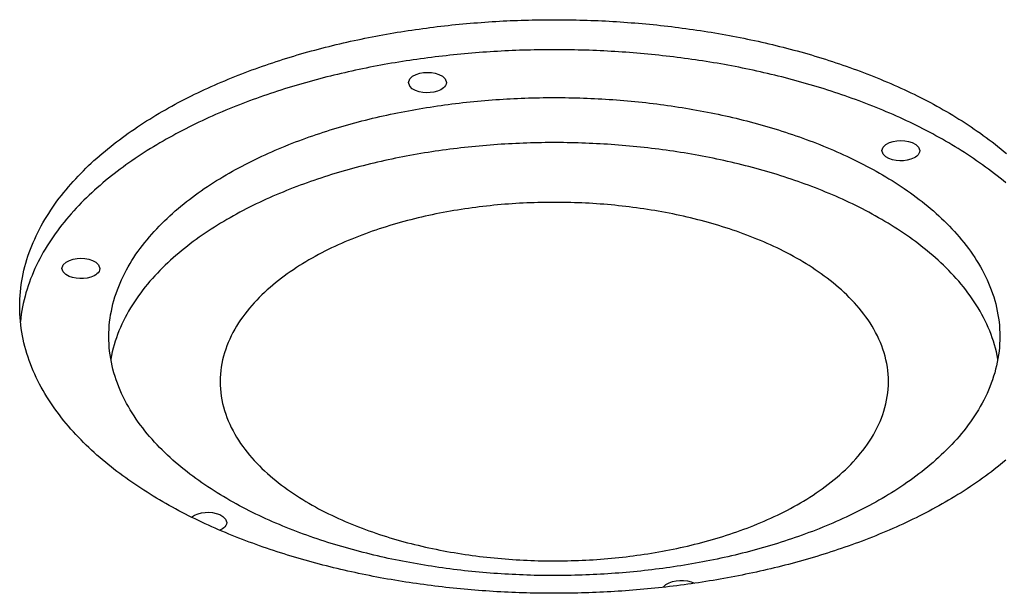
# Model space of a CAD drawing. Header units: millimetres. Extents: x 0 to 841, y 0 to 594.
# Tile 18 of 50: x 318 to 350, y 315 to 334. Entities that reach past the tile are written whole.
import ezdxf

# ---------------------------------------------------------------- set-up
doc = ezdxf.new("R2010")
doc.units = ezdxf.units.MM
doc.layers.add('FINA', color=7, linetype='CONTINUOUS', lineweight=25)

msp = doc.modelspace()

# ---------------------------------------------------------------- linework, layer by layer
at = {"layer": 'FINA'}
for points in [[(317.999, 324.119), (318.001, 324.239), (318.005, 324.359), (318.012, 324.479), (318.022, 324.598), (318.035, 324.718), (318.05, 324.837), (318.069, 324.955), (318.09, 325.074), (318.113, 325.191), (318.14, 325.308), (318.169, 325.425), (318.201, 325.541), (318.235, 325.656), (318.271, 325.77), (318.31, 325.883), (318.352, 325.996), (318.396, 326.108), (318.442, 326.219), (318.49, 326.329), (318.54, 326.438), (318.593, 326.546), (318.647, 326.653), (318.704, 326.758), (318.762, 326.863), (318.822, 326.967), (318.885, 327.07), (318.948, 327.171), (319.014, 327.272), (319.081, 327.372), (319.15, 327.47), (319.22, 327.567), (319.292, 327.663), (319.365, 327.758), (319.44, 327.852), (319.516, 327.945), (319.593, 328.037), (319.672, 328.128), (319.752, 328.218), (319.833, 328.306), (319.915, 328.394), (319.998, 328.48), (320.083, 328.565), (320.168, 328.65), (320.255, 328.733), (320.342, 328.815), (320.43, 328.897), (320.52, 328.977), (320.61, 329.056), (320.701, 329.134), (320.793, 329.212), (320.885, 329.288), (320.979, 329.363), (321.073, 329.438), (321.168, 329.511), (321.263, 329.584), (321.36, 329.655), (321.457, 329.726), (321.554, 329.796), (321.653, 329.865), (321.752, 329.933), (321.851, 330), (321.951, 330.066), (322.052, 330.132), (322.153, 330.196), (322.255, 330.26), (322.357, 330.323), (322.459, 330.385), (322.563, 330.447), (322.666, 330.507), (322.77, 330.567), (322.875, 330.626), (322.98, 330.684), (323.085, 330.742), (323.191, 330.798), (323.297, 330.854), (323.404, 330.909), (323.511, 330.964), (323.618, 331.018), (323.726, 331.071), (323.834, 331.123), (323.942, 331.175), (324.051, 331.226), (324.16, 331.276), (324.269, 331.325), (324.379, 331.374), (324.489, 331.422), (324.599, 331.47), (324.71, 331.517), (324.821, 331.563), (324.932, 331.608), (325.043, 331.653), (325.155, 331.698), (325.266, 331.741), (325.378, 331.784), (325.491, 331.827), (325.603, 331.868), (325.716, 331.91), (325.829, 331.95), (325.942, 331.99), (326.056, 332.029), (326.169, 332.068), (326.283, 332.106), (326.397, 332.144), (326.511, 332.181), (326.626, 332.217), (326.74, 332.253), (326.855, 332.289), (326.97, 332.323), (327.085, 332.358), (327.2, 332.391), (327.316, 332.424), (327.431, 332.457), (327.547, 332.489), (327.663, 332.52), (327.779, 332.551), (327.895, 332.581), (328.011, 332.611), (328.127, 332.641), (328.244, 332.669), (328.361, 332.698), (328.477, 332.725), (328.594, 332.753), (328.711, 332.779), (328.829, 332.806), (328.946, 332.831), (329.063, 332.856), (329.181, 332.881), (329.298, 332.905), (329.416, 332.929), (329.534, 332.952), (329.652, 332.975), (329.77, 332.997), (329.888, 333.019), (330.006, 333.04), (330.124, 333.061), (330.242, 333.081), (330.361, 333.101), (330.479, 333.12), (330.598, 333.139), (330.716, 333.157), (330.835, 333.175), (330.954, 333.193), (331.073, 333.209), (331.192, 333.226), (331.311, 333.242), (331.43, 333.257), (331.549, 333.272), (331.668, 333.287), (331.787, 333.301), (331.906, 333.315), (332.026, 333.328), (332.145, 333.341), (332.264, 333.353), (332.384, 333.365), (332.503, 333.376), (332.623, 333.387), (332.742, 333.398), (332.862, 333.408), (332.982, 333.417), (333.101, 333.426), (333.221, 333.435), (333.341, 333.443), (333.461, 333.451), (333.58, 333.458), (333.7, 333.465), (333.82, 333.472), (333.94, 333.478), (334.06, 333.483), (334.18, 333.488), (334.3, 333.493), (334.42, 333.497), (334.54, 333.501), (334.66, 333.504), (334.78, 333.507), (334.9, 333.51), (335.02, 333.512), (335.14, 333.513), (335.26, 333.514), (335.38, 333.515), (335.5, 333.515), (335.62, 333.515), (335.74, 333.514), (335.86, 333.513), (335.98, 333.512), (336.1, 333.51), (336.22, 333.507), (336.34, 333.504), (336.46, 333.501), (336.58, 333.497), (336.7, 333.493), (336.82, 333.488), (336.94, 333.483), (337.06, 333.478), (337.18, 333.472), (337.3, 333.465), (337.42, 333.458), (337.539, 333.451), (337.659, 333.443), (337.779, 333.435), (337.899, 333.426), (338.018, 333.417), (338.138, 333.408), (338.258, 333.398), (338.377, 333.387), (338.497, 333.376), (338.616, 333.365), (338.736, 333.353), (338.855, 333.341), (338.974, 333.328), (339.094, 333.315), (339.213, 333.301), (339.332, 333.287), (339.451, 333.272), (339.57, 333.257), (339.689, 333.242), (339.808, 333.226), (339.927, 333.209), (340.046, 333.193), (340.165, 333.175), (340.284, 333.157), (340.402, 333.139), (340.521, 333.12), (340.639, 333.101), (340.758, 333.081), (340.876, 333.061), (340.994, 333.04), (341.112, 333.019), (341.231, 332.997), (341.348, 332.975), (341.466, 332.952), (341.584, 332.929), (341.702, 332.905), (341.819, 332.881), (341.937, 332.856), (342.054, 332.831), (342.171, 332.806), (342.289, 332.779), (342.406, 332.753), (342.523, 332.725), (342.639, 332.698), (342.756, 332.669), (342.873, 332.641), (342.989, 332.611), (343.105, 332.581), (343.221, 332.551), (343.337, 332.52), (343.453, 332.489), (343.569, 332.457), (343.684, 332.424), (343.8, 332.391), (343.915, 332.358), (344.03, 332.323), (344.145, 332.289), (344.26, 332.253), (344.374, 332.217), (344.489, 332.181), (344.603, 332.144), (344.717, 332.106), (344.831, 332.068), (344.944, 332.029), (345.058, 331.99), (345.171, 331.95), (345.284, 331.91), (345.397, 331.868), (345.509, 331.827), (345.622, 331.784), (345.734, 331.741), (345.845, 331.698), (345.957, 331.653), (346.068, 331.608), (346.179, 331.563), (346.29, 331.517), (346.401, 331.47), (346.511, 331.422), (346.621, 331.374), (346.731, 331.325), (346.84, 331.276), (346.949, 331.226), (347.058, 331.175), (347.166, 331.123), (347.274, 331.071), (347.382, 331.018), (347.489, 330.964), (347.596, 330.909), (347.703, 330.854), (347.809, 330.798), (347.915, 330.742), (348.02, 330.684), (348.125, 330.626), (348.23, 330.567), (348.334, 330.507), (348.437, 330.447), (348.541, 330.385), (348.643, 330.323), (348.745, 330.26), (348.847, 330.196), (348.948, 330.132), (349.049, 330.066), (349.149, 330), (349.248, 329.933), (349.347, 329.865), (349.446, 329.796), (349.543, 329.726), (349.64, 329.655), (349.737, 329.584), (349.832, 329.511), (349.927, 329.438), (350.021, 329.363), (350.115, 329.288), (350.207, 329.212), (350.299, 329.134)], [(350.28, 328.166), (350.188, 328.243), (350.095, 328.32), (350.001, 328.395), (349.907, 328.469), (349.811, 328.543), (349.715, 328.615), (349.619, 328.687), (349.521, 328.758), (349.423, 328.827), (349.325, 328.896), (349.225, 328.964), (349.126, 329.031), (349.025, 329.098), (348.924, 329.163), (348.823, 329.228), (348.721, 329.291), (348.618, 329.354), (348.515, 329.416), (348.411, 329.478), (348.307, 329.538), (348.203, 329.598), (348.098, 329.657), (347.993, 329.715), (347.887, 329.772), (347.781, 329.829), (347.674, 329.885), (347.567, 329.94), (347.46, 329.994), (347.352, 330.048), (347.244, 330.101), (347.136, 330.153), (347.027, 330.205), (346.918, 330.255), (346.809, 330.306), (346.699, 330.355), (346.589, 330.404), (346.479, 330.452), (346.368, 330.499), (346.258, 330.546), (346.146, 330.592), (346.035, 330.638), (345.923, 330.682), (345.811, 330.727), (345.699, 330.77), (345.587, 330.813), (345.474, 330.855), (345.361, 330.897), (345.248, 330.938), (345.135, 330.979), (345.022, 331.018), (344.908, 331.058), (344.794, 331.096), (344.68, 331.134), (344.565, 331.172), (344.451, 331.209), (344.336, 331.245), (344.221, 331.281), (344.106, 331.316), (343.991, 331.351), (343.876, 331.385), (343.76, 331.418), (343.644, 331.451), (343.529, 331.484), (343.413, 331.516), (343.296, 331.547), (343.18, 331.578), (343.064, 331.608), (342.947, 331.638), (342.83, 331.667), (342.714, 331.695), (342.597, 331.724), (342.479, 331.751), (342.362, 331.778), (342.245, 331.805), (342.127, 331.831), (342.01, 331.857), (341.892, 331.882), (341.774, 331.906), (341.657, 331.93), (341.539, 331.954), (341.421, 331.977), (341.302, 331.999), (341.184, 332.021), (341.066, 332.043), (340.947, 332.064), (340.829, 332.085), (340.71, 332.105), (340.591, 332.124), (340.473, 332.143), (340.354, 332.162), (340.235, 332.18), (340.116, 332.198), (339.997, 332.215), (339.878, 332.232), (339.758, 332.248), (339.639, 332.264), (339.52, 332.28), (339.4, 332.294), (339.281, 332.309), (339.162, 332.323), (339.042, 332.336), (338.922, 332.349), (338.803, 332.362), (338.683, 332.374), (338.563, 332.386), (338.444, 332.397), (338.324, 332.408), (338.204, 332.418), (338.084, 332.428), (337.964, 332.437), (337.844, 332.446), (337.724, 332.455), (337.604, 332.463), (337.484, 332.47), (337.364, 332.477), (337.244, 332.484), (337.123, 332.49), (337.003, 332.496), (336.883, 332.501), (336.763, 332.506), (336.643, 332.511), (336.522, 332.515), (336.402, 332.518), (336.282, 332.521), (336.162, 332.524), (336.041, 332.526), (335.921, 332.528), (335.801, 332.529), (335.68, 332.53), (335.56, 332.531), (335.44, 332.531), (335.32, 332.53), (335.199, 332.529), (335.079, 332.528), (334.959, 332.526), (334.838, 332.524), (334.718, 332.521), (334.598, 332.518), (334.478, 332.515), (334.357, 332.511), (334.237, 332.506), (334.117, 332.501), (333.997, 332.496), (333.877, 332.49), (333.756, 332.484), (333.636, 332.477), (333.516, 332.47), (333.396, 332.463), (333.276, 332.455), (333.156, 332.446), (333.036, 332.437), (332.916, 332.428), (332.796, 332.418), (332.676, 332.408), (332.556, 332.397), (332.437, 332.386), (332.317, 332.374), (332.197, 332.362), (332.078, 332.349), (331.958, 332.336), (331.838, 332.323), (331.719, 332.309), (331.6, 332.294), (331.48, 332.28), (331.361, 332.264), (331.242, 332.248), (331.122, 332.232), (331.003, 332.215), (330.884, 332.198), (330.765, 332.18), (330.646, 332.162), (330.527, 332.143), (330.409, 332.124), (330.29, 332.105), (330.171, 332.085), (330.053, 332.064), (329.934, 332.043), (329.816, 332.021), (329.698, 331.999), (329.579, 331.977), (329.461, 331.954), (329.343, 331.93), (329.226, 331.906), (329.108, 331.882), (328.99, 331.857), (328.873, 331.831), (328.755, 331.805), (328.638, 331.778), (328.521, 331.751), (328.403, 331.724), (328.286, 331.695), (328.17, 331.667), (328.053, 331.638), (327.936, 331.608), (327.82, 331.578), (327.704, 331.547), (327.587, 331.516), (327.471, 331.484), (327.356, 331.451), (327.24, 331.418), (327.124, 331.385), (327.009, 331.351), (326.894, 331.316), (326.779, 331.281), (326.664, 331.245), (326.549, 331.209), (326.435, 331.172), (326.32, 331.134), (326.206, 331.096), (326.092, 331.058), (325.978, 331.018), (325.865, 330.979), (325.752, 330.938), (325.639, 330.897), (325.526, 330.855), (325.413, 330.813), (325.301, 330.77), (325.189, 330.727), (325.077, 330.682), (324.965, 330.638), (324.854, 330.592), (324.742, 330.546), (324.632, 330.499), (324.521, 330.452), (324.411, 330.404), (324.301, 330.355), (324.191, 330.306), (324.082, 330.255), (323.973, 330.205), (323.864, 330.153), (323.756, 330.101), (323.648, 330.048), (323.54, 329.994), (323.433, 329.94), (323.326, 329.885), (323.219, 329.829), (323.113, 329.772), (323.007, 329.715), (322.902, 329.657), (322.797, 329.598), (322.693, 329.538), (322.589, 329.478), (322.485, 329.416), (322.382, 329.354), (322.279, 329.291), (322.177, 329.228), (322.076, 329.163), (321.975, 329.098), (321.874, 329.031), (321.775, 328.964), (321.675, 328.896), (321.577, 328.827), (321.479, 328.758), (321.381, 328.687), (321.285, 328.615), (321.189, 328.543), (321.093, 328.469), (320.999, 328.395), (320.905, 328.32), (320.812, 328.243), (320.72, 328.166), (320.628, 328.088), (320.538, 328.009), (320.448, 327.928), (320.359, 327.847), (320.272, 327.765), (320.185, 327.682), (320.099, 327.597), (320.014, 327.512), (319.931, 327.426), (319.848, 327.338), (319.767, 327.249), (319.686, 327.16), (319.607, 327.069), (319.53, 326.977), (319.453, 326.884), (319.378, 326.79), (319.304, 326.695), (319.232, 326.599), (319.161, 326.502), (319.092, 326.403), (319.025, 326.304), (318.959, 326.203), (318.894, 326.101), (318.832, 325.999), (318.771, 325.895), (318.712, 325.79), (318.655, 325.684), (318.601, 325.577), (318.548, 325.469), (318.497, 325.36), (318.448, 325.25), (318.402, 325.139), (318.358, 325.027), (318.316, 324.914), (318.276, 324.8), (318.239, 324.686), (318.205, 324.571), (318.173, 324.455), (318.143, 324.338), (318.116, 324.221), (318.092, 324.103), (318.071, 323.984), (318.052, 323.866), (318.036, 323.746), (318.023, 323.627)], [(330.728, 331.454), (330.769, 331.573), (330.861, 331.66), (330.974, 331.72), (331.095, 331.758), (331.221, 331.78), (331.348, 331.787), (331.475, 331.78), (331.601, 331.758), (331.722, 331.72), (331.835, 331.66), (331.927, 331.573), (331.968, 331.454)], [(331.786, 331.219), (331.674, 331.171), (331.556, 331.141), (331.436, 331.125), (331.314, 331.122), (331.192, 331.132), (331.073, 331.156), (330.958, 331.196), (330.852, 331.255), (330.766, 331.34), (330.728, 331.454)], [(331.968, 331.454), (331.96, 331.403), (331.94, 331.355), (331.909, 331.313), (331.872, 331.277), (331.831, 331.246), (331.786, 331.219)], [(320.916, 323.135), (320.918, 323.255), (320.923, 323.375), (320.931, 323.494), (320.943, 323.614), (320.959, 323.733), (320.977, 323.851), (320.999, 323.969), (321.024, 324.087), (321.052, 324.203), (321.084, 324.319), (321.118, 324.434), (321.156, 324.548), (321.196, 324.661), (321.239, 324.773), (321.285, 324.884), (321.333, 324.994), (321.384, 325.103), (321.438, 325.21), (321.494, 325.317), (321.552, 325.422), (321.612, 325.525), (321.675, 325.628), (321.74, 325.729), (321.806, 325.829), (321.875, 325.927), (321.945, 326.024), (322.018, 326.12), (322.092, 326.215), (322.167, 326.308), (322.244, 326.4), (322.323, 326.49), (322.403, 326.58), (322.485, 326.668), (322.568, 326.755), (322.652, 326.84), (322.738, 326.924), (322.824, 327.007), (322.912, 327.089), (323.001, 327.17), (323.091, 327.249), (323.183, 327.327), (323.275, 327.404), (323.368, 327.48), (323.462, 327.555), (323.557, 327.628), (323.652, 327.701), (323.749, 327.772), (323.846, 327.842), (323.944, 327.911), (324.043, 327.98), (324.143, 328.047), (324.243, 328.113), (324.344, 328.178), (324.445, 328.242), (324.547, 328.305), (324.65, 328.367), (324.753, 328.428), (324.857, 328.488), (324.962, 328.547), (325.067, 328.606), (325.172, 328.663), (325.278, 328.72), (325.384, 328.775), (325.491, 328.83), (325.599, 328.884), (325.706, 328.937), (325.814, 328.989), (325.923, 329.04), (326.032, 329.09), (326.141, 329.14), (326.251, 329.189), (326.361, 329.237), (326.471, 329.284), (326.582, 329.33), (326.693, 329.376), (326.804, 329.421), (326.916, 329.465), (327.028, 329.508), (327.14, 329.551), (327.253, 329.593), (327.366, 329.634), (327.479, 329.674), (327.592, 329.714), (327.705, 329.753), (327.819, 329.791), (327.933, 329.828), (328.048, 329.865), (328.162, 329.901), (328.277, 329.937), (328.392, 329.972), (328.507, 330.006), (328.622, 330.039), (328.737, 330.072), (328.853, 330.104), (328.969, 330.136), (329.085, 330.167), (329.201, 330.197), (329.317, 330.226), (329.434, 330.255), (329.551, 330.284), (329.667, 330.311), (329.784, 330.338), (329.901, 330.365), (330.019, 330.391), (330.136, 330.416), (330.253, 330.441), (330.371, 330.465), (330.489, 330.488), (330.607, 330.511), (330.725, 330.533), (330.843, 330.555), (330.961, 330.576), (331.079, 330.596), (331.197, 330.616), (331.316, 330.636), (331.435, 330.654), (331.553, 330.673), (331.672, 330.69), (331.791, 330.707), (331.91, 330.724), (332.029, 330.74), (332.148, 330.755), (332.267, 330.77), (332.386, 330.784), (332.505, 330.798), (332.625, 330.811), (332.744, 330.824), (332.863, 330.836), (332.983, 330.847), (333.102, 330.858), (333.222, 330.869), (333.342, 330.879), (333.461, 330.888), (333.581, 330.897), (333.701, 330.905), (333.821, 330.913), (333.94, 330.92), (334.06, 330.926), (334.18, 330.933), (334.3, 330.938), (334.42, 330.943), (334.54, 330.948), (334.66, 330.952), (334.78, 330.955), (334.9, 330.958), (335.02, 330.96), (335.14, 330.962), (335.26, 330.964), (335.38, 330.964), (335.5, 330.965), (335.62, 330.964), (335.74, 330.964), (335.86, 330.962), (335.98, 330.96), (336.1, 330.958), (336.22, 330.955), (336.34, 330.952), (336.46, 330.948), (336.58, 330.943), (336.7, 330.938), (336.82, 330.933), (336.94, 330.926), (337.06, 330.92), (337.179, 330.913), (337.299, 330.905), (337.419, 330.897), (337.539, 330.888), (337.658, 330.879), (337.778, 330.869), (337.898, 330.858), (338.017, 330.847), (338.137, 330.836), (338.256, 330.824), (338.375, 330.811), (338.495, 330.798), (338.614, 330.784), (338.733, 330.77), (338.852, 330.755), (338.971, 330.74), (339.09, 330.724), (339.209, 330.707), (339.328, 330.69), (339.447, 330.673), (339.565, 330.654), (339.684, 330.636), (339.803, 330.616), (339.921, 330.596), (340.039, 330.576), (340.157, 330.555), (340.275, 330.533), (340.393, 330.511), (340.511, 330.488), (340.629, 330.465), (340.747, 330.441), (340.864, 330.416), (340.981, 330.391), (341.099, 330.365), (341.216, 330.338), (341.333, 330.311), (341.449, 330.284), (341.566, 330.255), (341.683, 330.226), (341.799, 330.197), (341.915, 330.167), (342.031, 330.136), (342.147, 330.104), (342.263, 330.072), (342.378, 330.039), (342.493, 330.006), (342.608, 329.972), (342.723, 329.937), (342.838, 329.901), (342.952, 329.865), (343.067, 329.828), (343.181, 329.791), (343.295, 329.753), (343.408, 329.714), (343.521, 329.674), (343.634, 329.634), (343.747, 329.593), (343.86, 329.551), (343.972, 329.508), (344.084, 329.465), (344.196, 329.421), (344.307, 329.376), (344.418, 329.33), (344.529, 329.284), (344.639, 329.237), (344.749, 329.189), (344.859, 329.14), (344.968, 329.09), (345.077, 329.04), (345.186, 328.989), (345.294, 328.937), (345.401, 328.884), (345.509, 328.83), (345.616, 328.775), (345.722, 328.72), (345.828, 328.663), (345.933, 328.606), (346.038, 328.547), (346.143, 328.488), (346.247, 328.428), (346.35, 328.367), (346.453, 328.305), (346.555, 328.242), (346.656, 328.178), (346.757, 328.113), (346.857, 328.047), (346.957, 327.98), (347.056, 327.911), (347.154, 327.842), (347.251, 327.772), (347.348, 327.701), (347.443, 327.628), (347.538, 327.555), (347.632, 327.48), (347.725, 327.404), (347.817, 327.327), (347.909, 327.249), (347.999, 327.17), (348.088, 327.089), (348.176, 327.007), (348.262, 326.924), (348.348, 326.84), (348.432, 326.755), (348.515, 326.668), (348.597, 326.58), (348.677, 326.49), (348.756, 326.4), (348.833, 326.308), (348.908, 326.215), (348.982, 326.12), (349.055, 326.024), (349.125, 325.927), (349.194, 325.829), (349.26, 325.729), (349.325, 325.628), (349.388, 325.525), (349.448, 325.422), (349.506, 325.317), (349.562, 325.21), (349.616, 325.103), (349.667, 324.994), (349.715, 324.884), (349.761, 324.773), (349.804, 324.661), (349.844, 324.548), (349.882, 324.434), (349.916, 324.319), (349.948, 324.203), (349.976, 324.087), (350.001, 323.969), (350.023, 323.851), (350.041, 323.733), (350.057, 323.614), (350.069, 323.494), (350.077, 323.375), (350.082, 323.255), (350.084, 323.135)], [(350.019, 322.396), (349.997, 322.515), (349.971, 322.632), (349.942, 322.749), (349.91, 322.865), (349.875, 322.98), (349.837, 323.094), (349.796, 323.207), (349.752, 323.319), (349.706, 323.43), (349.657, 323.54), (349.605, 323.649), (349.551, 323.756), (349.494, 323.862), (349.435, 323.967), (349.374, 324.071), (349.311, 324.173), (349.246, 324.274), (349.179, 324.374), (349.109, 324.473), (349.038, 324.57), (348.966, 324.665), (348.891, 324.76), (348.815, 324.853), (348.737, 324.945), (348.658, 325.035), (348.577, 325.124), (348.495, 325.212), (348.412, 325.299), (348.327, 325.384), (348.241, 325.468), (348.154, 325.551), (348.065, 325.633), (347.976, 325.713), (347.885, 325.793), (347.794, 325.871), (347.701, 325.948), (347.608, 326.023), (347.513, 326.098), (347.418, 326.171), (347.322, 326.244), (347.225, 326.315), (347.127, 326.385), (347.029, 326.454), (346.929, 326.522), (346.829, 326.589), (346.729, 326.655), (346.627, 326.72), (346.525, 326.784), (346.423, 326.847), (346.32, 326.908), (346.216, 326.969), (346.112, 327.029), (346.007, 327.088), (345.902, 327.147), (345.796, 327.204), (345.69, 327.26), (345.583, 327.316), (345.475, 327.37), (345.368, 327.424), (345.26, 327.477), (345.151, 327.529), (345.042, 327.58), (344.933, 327.63), (344.823, 327.679), (344.713, 327.728), (344.603, 327.776), (344.492, 327.823), (344.381, 327.869), (344.27, 327.914), (344.158, 327.959), (344.046, 328.003), (343.934, 328.046), (343.821, 328.089), (343.708, 328.13), (343.595, 328.171), (343.482, 328.212), (343.368, 328.251), (343.254, 328.29), (343.14, 328.328), (343.026, 328.365), (342.911, 328.402), (342.796, 328.438), (342.681, 328.473), (342.566, 328.508), (342.451, 328.542), (342.335, 328.575), (342.219, 328.608), (342.103, 328.64), (341.987, 328.671), (341.871, 328.702), (341.754, 328.732), (341.638, 328.761), (341.521, 328.79), (341.404, 328.818), (341.287, 328.846), (341.17, 328.872), (341.052, 328.899), (340.935, 328.924), (340.817, 328.949), (340.699, 328.974), (340.581, 328.998), (340.463, 329.021), (340.345, 329.044), (340.227, 329.066), (340.108, 329.087), (339.99, 329.108), (339.871, 329.128), (339.753, 329.148), (339.634, 329.167), (339.515, 329.186), (339.396, 329.204), (339.277, 329.221), (339.158, 329.238), (339.039, 329.254), (338.919, 329.27), (338.8, 329.285), (338.681, 329.3), (338.561, 329.314), (338.442, 329.327), (338.322, 329.34), (338.202, 329.353), (338.083, 329.365), (337.963, 329.376), (337.843, 329.387), (337.723, 329.397), (337.603, 329.406), (337.483, 329.416), (337.363, 329.424), (337.243, 329.432), (337.123, 329.44), (337.003, 329.447), (336.883, 329.453), (336.763, 329.459), (336.643, 329.464), (336.522, 329.469), (336.402, 329.473), (336.282, 329.477), (336.162, 329.48), (336.041, 329.483), (335.921, 329.485), (335.801, 329.487), (335.68, 329.488), (335.56, 329.488), (335.44, 329.488), (335.32, 329.488), (335.199, 329.487), (335.079, 329.485), (334.959, 329.483), (334.838, 329.48), (334.718, 329.477), (334.598, 329.473), (334.478, 329.469), (334.357, 329.464), (334.237, 329.459), (334.117, 329.453), (333.997, 329.447), (333.877, 329.44), (333.757, 329.432), (333.637, 329.424), (333.517, 329.416), (333.397, 329.406), (333.277, 329.397), (333.157, 329.387), (333.037, 329.376), (332.917, 329.365), (332.798, 329.353), (332.678, 329.34), (332.558, 329.327), (332.439, 329.314), (332.319, 329.3), (332.2, 329.285), (332.081, 329.27), (331.961, 329.254), (331.842, 329.238), (331.723, 329.221), (331.604, 329.204), (331.485, 329.186), (331.366, 329.167), (331.247, 329.148), (331.129, 329.128), (331.01, 329.108), (330.892, 329.087), (330.773, 329.066), (330.655, 329.044), (330.537, 329.021), (330.419, 328.998), (330.301, 328.974), (330.183, 328.949), (330.065, 328.924), (329.948, 328.899), (329.83, 328.872), (329.713, 328.846), (329.596, 328.818), (329.479, 328.79), (329.362, 328.761), (329.246, 328.732), (329.129, 328.702), (329.013, 328.671), (328.897, 328.64), (328.781, 328.608), (328.665, 328.575), (328.549, 328.542), (328.434, 328.508), (328.319, 328.473), (328.204, 328.438), (328.089, 328.402), (327.974, 328.365), (327.86, 328.328), (327.746, 328.29), (327.632, 328.251), (327.518, 328.212), (327.405, 328.171), (327.292, 328.13), (327.179, 328.089), (327.066, 328.046), (326.954, 328.003), (326.842, 327.959), (326.73, 327.914), (326.619, 327.869), (326.508, 327.823), (326.397, 327.776), (326.287, 327.728), (326.177, 327.679), (326.067, 327.63), (325.958, 327.58), (325.849, 327.529), (325.74, 327.477), (325.632, 327.424), (325.525, 327.37), (325.417, 327.316), (325.31, 327.26), (325.204, 327.204), (325.098, 327.147), (324.993, 327.088), (324.888, 327.029), (324.784, 326.969), (324.68, 326.908), (324.577, 326.847), (324.475, 326.784), (324.373, 326.72), (324.271, 326.655), (324.171, 326.589), (324.071, 326.522), (323.971, 326.454), (323.873, 326.385), (323.775, 326.315), (323.678, 326.244), (323.582, 326.171), (323.487, 326.098), (323.392, 326.023), (323.299, 325.948), (323.206, 325.871), (323.115, 325.793), (323.024, 325.713), (322.935, 325.633), (322.846, 325.551), (322.759, 325.468), (322.673, 325.384), (322.588, 325.299), (322.505, 325.212), (322.423, 325.124), (322.342, 325.035), (322.263, 324.945), (322.185, 324.853), (322.109, 324.76), (322.034, 324.665), (321.962, 324.57), (321.891, 324.473), (321.821, 324.374), (321.754, 324.274), (321.689, 324.173), (321.626, 324.071), (321.565, 323.967), (321.506, 323.862), (321.449, 323.756), (321.395, 323.649), (321.343, 323.54), (321.294, 323.43), (321.248, 323.319), (321.204, 323.207), (321.163, 323.094), (321.125, 322.98), (321.09, 322.865), (321.058, 322.749), (321.029, 322.632), (321.003, 322.515), (320.981, 322.396)], [(346.224, 329.225), (346.265, 329.344), (346.357, 329.431), (346.469, 329.49), (346.591, 329.529), (346.716, 329.551), (346.844, 329.558), (346.971, 329.551), (347.097, 329.529), (347.218, 329.49), (347.331, 329.431), (347.423, 329.344), (347.464, 329.225)], [(347.282, 328.99), (347.17, 328.942), (347.052, 328.912), (346.931, 328.896), (346.81, 328.893), (346.688, 328.903), (346.569, 328.927), (346.454, 328.966), (346.348, 329.026), (346.261, 329.111), (346.224, 329.225)], [(347.464, 329.225), (347.456, 329.174), (347.436, 329.126), (347.405, 329.084), (347.368, 329.048), (347.327, 329.016), (347.282, 328.99)], [(346.438, 321.658), (346.436, 321.778), (346.429, 321.898), (346.418, 322.018), (346.402, 322.136), (346.381, 322.255), (346.357, 322.372), (346.328, 322.489), (346.295, 322.604), (346.258, 322.718), (346.218, 322.831), (346.173, 322.943), (346.125, 323.053), (346.074, 323.161), (346.019, 323.268), (345.961, 323.373), (345.9, 323.477), (345.837, 323.579), (345.77, 323.679), (345.701, 323.777), (345.63, 323.873), (345.556, 323.968), (345.48, 324.061), (345.402, 324.152), (345.322, 324.242), (345.241, 324.33), (345.157, 324.416), (345.072, 324.5), (344.985, 324.583), (344.896, 324.664), (344.806, 324.744), (344.715, 324.822), (344.623, 324.898), (344.529, 324.973), (344.434, 325.047), (344.338, 325.118), (344.24, 325.189), (344.142, 325.258), (344.043, 325.325), (343.943, 325.392), (343.842, 325.457), (343.74, 325.52), (343.637, 325.582), (343.534, 325.643), (343.43, 325.703), (343.325, 325.761), (343.22, 325.819), (343.113, 325.875), (343.007, 325.93), (342.899, 325.983), (342.791, 326.036), (342.683, 326.087), (342.574, 326.137), (342.464, 326.187), (342.354, 326.235), (342.244, 326.282), (342.133, 326.328), (342.022, 326.373), (341.91, 326.417), (341.798, 326.46), (341.685, 326.502), (341.573, 326.543), (341.459, 326.583), (341.346, 326.622), (341.232, 326.66), (341.118, 326.697), (341.004, 326.733), (340.889, 326.769), (340.774, 326.803), (340.659, 326.837), (340.543, 326.869), (340.427, 326.901), (340.311, 326.932), (340.195, 326.962), (340.079, 326.991), (339.962, 327.02), (339.845, 327.047), (339.728, 327.074), (339.611, 327.1), (339.494, 327.125), (339.376, 327.15), (339.258, 327.173), (339.141, 327.196), (339.023, 327.218), (338.904, 327.239), (338.786, 327.259), (338.668, 327.279), (338.549, 327.298), (338.43, 327.316), (338.312, 327.333), (338.193, 327.35), (338.074, 327.366), (337.955, 327.381), (337.836, 327.395), (337.716, 327.409), (337.597, 327.422), (337.477, 327.434), (337.358, 327.445), (337.238, 327.456), (337.119, 327.466), (336.999, 327.475), (336.879, 327.484), (336.76, 327.492), (336.64, 327.499), (336.52, 327.505), (336.4, 327.511), (336.28, 327.516), (336.16, 327.52), (336.04, 327.524), (335.92, 327.526), (335.8, 327.529), (335.68, 327.53), (335.56, 327.531), (335.44, 327.531), (335.32, 327.53), (335.2, 327.529), (335.08, 327.526), (334.96, 327.524), (334.84, 327.52), (334.72, 327.516), (334.6, 327.511), (334.48, 327.505), (334.36, 327.499), (334.24, 327.492), (334.121, 327.484), (334.001, 327.475), (333.881, 327.466), (333.762, 327.456), (333.642, 327.445), (333.523, 327.434), (333.403, 327.422), (333.284, 327.409), (333.164, 327.395), (333.045, 327.381), (332.926, 327.366), (332.807, 327.35), (332.688, 327.333), (332.57, 327.316), (332.451, 327.298), (332.332, 327.279), (332.214, 327.259), (332.096, 327.239), (331.977, 327.218), (331.859, 327.196), (331.742, 327.173), (331.624, 327.15), (331.506, 327.125), (331.389, 327.1), (331.272, 327.074), (331.155, 327.047), (331.038, 327.02), (330.921, 326.991), (330.805, 326.962), (330.689, 326.932), (330.573, 326.901), (330.457, 326.869), (330.341, 326.837), (330.226, 326.803), (330.111, 326.769), (329.996, 326.733), (329.882, 326.697), (329.768, 326.66), (329.654, 326.622), (329.541, 326.583), (329.427, 326.543), (329.315, 326.502), (329.202, 326.46), (329.09, 326.417), (328.978, 326.373), (328.867, 326.328), (328.756, 326.282), (328.646, 326.235), (328.536, 326.187), (328.426, 326.137), (328.317, 326.087), (328.209, 326.036), (328.101, 325.983), (327.993, 325.93), (327.887, 325.875), (327.78, 325.819), (327.675, 325.761), (327.57, 325.703), (327.466, 325.643), (327.363, 325.582), (327.26, 325.52), (327.158, 325.457), (327.057, 325.392), (326.957, 325.325), (326.858, 325.258), (326.76, 325.189), (326.662, 325.118), (326.566, 325.047), (326.471, 324.973), (326.377, 324.898), (326.285, 324.822), (326.194, 324.744), (326.104, 324.664), (326.015, 324.583), (325.928, 324.5), (325.843, 324.416), (325.759, 324.33), (325.678, 324.242), (325.598, 324.152), (325.52, 324.061), (325.444, 323.968), (325.37, 323.873), (325.299, 323.777), (325.23, 323.679), (325.163, 323.579), (325.1, 323.477), (325.039, 323.373), (324.981, 323.268), (324.926, 323.161), (324.875, 323.053), (324.827, 322.943), (324.782, 322.831), (324.742, 322.718), (324.705, 322.604), (324.672, 322.489), (324.643, 322.372), (324.619, 322.255), (324.598, 322.136), (324.582, 322.018), (324.571, 321.898), (324.564, 321.778), (324.562, 321.658)], [(319.384, 325.364), (319.425, 325.483), (319.517, 325.57), (319.63, 325.629), (319.751, 325.668), (319.877, 325.69), (320.004, 325.697), (320.131, 325.69), (320.257, 325.668), (320.378, 325.629), (320.491, 325.57), (320.583, 325.483), (320.624, 325.364)], [(320.442, 325.129), (320.33, 325.081), (320.213, 325.05), (320.092, 325.034), (319.97, 325.032), (319.849, 325.042), (319.729, 325.066), (319.614, 325.105), (319.508, 325.164), (319.422, 325.25), (319.384, 325.364)], [(320.624, 325.364), (320.617, 325.313), (320.596, 325.265), (320.566, 325.223), (320.529, 325.186), (320.487, 325.155), (320.442, 325.129)], [(347.875, 317.475), (347.769, 317.418), (347.662, 317.363), (347.555, 317.308), (347.448, 317.253), (347.34, 317.2), (347.232, 317.147), (347.124, 317.095), (347.015, 317.043), (346.906, 316.992), (346.796, 316.942), (346.687, 316.893), (346.577, 316.844), (346.466, 316.796), (346.356, 316.749), (346.245, 316.702), (346.134, 316.656), (346.022, 316.611), (345.911, 316.566), (345.799, 316.522), (345.687, 316.479), (345.574, 316.436), (345.462, 316.393), (345.349, 316.352), (345.236, 316.311), (345.122, 316.27), (345.009, 316.231), (344.895, 316.192), (344.781, 316.153), (344.667, 316.115), (344.553, 316.077), (344.438, 316.041), (344.323, 316.004), (344.209, 315.969), (344.093, 315.934), (343.978, 315.899), (343.863, 315.865), (343.747, 315.832), (343.632, 315.799), (343.516, 315.766), (343.4, 315.734), (343.283, 315.703), (343.167, 315.672), (343.051, 315.642), (342.934, 315.613), (342.817, 315.584), (342.701, 315.555), (342.584, 315.527), (342.466, 315.499), (342.349, 315.472), (342.232, 315.446), (342.114, 315.42), (341.997, 315.394), (341.879, 315.369), (341.761, 315.345), (341.644, 315.321), (341.526, 315.297), (341.407, 315.274), (341.289, 315.252), (341.171, 315.23), (341.053, 315.208), (340.934, 315.187), (340.816, 315.167), (340.697, 315.147), (340.578, 315.127), (340.46, 315.108), (340.341, 315.089), (340.222, 315.071), (340.103, 315.054), (339.984, 315.036), (339.865, 315.02), (339.745, 315.003), (339.626, 314.988), (339.507, 314.972), (339.387, 314.958), (339.268, 314.943), (339.148, 314.929), (339.029, 314.916), (338.909, 314.903), (338.79, 314.89), (338.67, 314.878), (338.55, 314.867), (338.43, 314.855), (338.311, 314.845), (338.191, 314.835), (338.071, 314.825), (337.951, 314.815), (337.831, 314.807), (337.711, 314.798), (337.591, 314.79), (337.471, 314.783), (337.351, 314.775), (337.231, 314.769), (337.11, 314.763), (336.99, 314.757), (336.87, 314.752), (336.75, 314.747), (336.63, 314.742), (336.509, 314.738), (336.389, 314.735), (336.269, 314.732), (336.149, 314.729), (336.028, 314.727), (335.908, 314.725), (335.788, 314.724), (335.668, 314.723), (335.547, 314.723), (335.427, 314.723), (335.307, 314.723), (335.186, 314.724), (335.066, 314.726), (334.946, 314.728), (334.825, 314.73), (334.705, 314.732), (334.585, 314.736), (334.465, 314.739), (334.344, 314.743), (334.224, 314.748), (334.104, 314.753), (333.984, 314.758), (333.864, 314.764), (333.744, 314.77), (333.623, 314.777), (333.503, 314.784), (333.383, 314.792), (333.263, 314.8), (333.143, 314.808), (333.023, 314.817), (332.903, 314.827), (332.783, 314.837), (332.664, 314.847), (332.544, 314.858), (332.424, 314.869), (332.304, 314.881), (332.185, 314.893), (332.065, 314.906), (331.945, 314.919), (331.826, 314.932), (331.706, 314.946), (331.587, 314.961), (331.468, 314.976), (331.348, 314.991), (331.229, 315.007), (331.11, 315.023), (330.991, 315.04), (330.872, 315.057), (330.753, 315.075), (330.634, 315.093), (330.515, 315.112), (330.396, 315.131), (330.277, 315.151), (330.159, 315.171), (330.04, 315.192), (329.922, 315.213), (329.804, 315.234), (329.685, 315.257), (329.567, 315.279), (329.449, 315.302), (329.331, 315.326), (329.213, 315.35), (329.095, 315.375), (328.978, 315.4), (328.86, 315.425), (328.743, 315.451), (328.626, 315.478), (328.508, 315.505), (328.391, 315.533), (328.274, 315.561), (328.157, 315.59), (328.041, 315.619), (327.924, 315.649), (327.808, 315.679), (327.692, 315.71), (327.575, 315.741), (327.459, 315.773), (327.344, 315.806), (327.228, 315.839), (327.112, 315.872), (326.997, 315.906), (326.882, 315.941), (326.767, 315.976), (326.652, 316.012), (326.537, 316.049), (326.423, 316.085), (326.308, 316.123), (326.194, 316.161), (326.08, 316.2), (325.967, 316.239), (325.853, 316.279), (325.74, 316.32), (325.627, 316.361), (325.514, 316.402), (325.402, 316.445), (325.289, 316.488), (325.177, 316.531), (325.065, 316.576), (324.954, 316.621), (324.842, 316.666), (324.731, 316.712), (324.62, 316.759), (324.51, 316.807), (324.4, 316.855), (324.29, 316.904), (324.18, 316.953), (324.071, 317.003), (323.962, 317.054), (323.853, 317.106), (323.745, 317.158), (323.637, 317.211), (323.529, 317.265), (323.422, 317.319), (323.315, 317.374), (323.208, 317.43), (323.102, 317.487), (322.997, 317.545), (322.891, 317.603), (322.786, 317.662), (322.682, 317.722), (322.578, 317.782), (322.475, 317.843), (322.372, 317.906), (322.269, 317.969), (322.167, 318.032), (322.066, 318.097), (321.965, 318.163), (321.864, 318.229), (321.765, 318.296), (321.665, 318.364), (321.567, 318.433), (321.469, 318.503), (321.372, 318.574), (321.275, 318.645), (321.179, 318.718), (321.084, 318.792), (320.989, 318.866), (320.896, 318.941), (320.803, 319.018), (320.711, 319.095), (320.619, 319.174), (320.529, 319.253), (320.439, 319.333), (320.351, 319.415), (320.263, 319.497), (320.176, 319.58), (320.09, 319.665), (320.006, 319.75), (319.922, 319.837), (319.84, 319.924), (319.758, 320.013), (319.678, 320.103), (319.599, 320.194), (319.522, 320.285), (319.446, 320.378), (319.371, 320.473), (319.297, 320.568), (319.225, 320.664), (319.154, 320.762), (319.085, 320.86), (319.018, 320.96), (318.952, 321.06), (318.888, 321.162), (318.826, 321.265), (318.765, 321.369), (318.707, 321.474), (318.65, 321.58), (318.595, 321.687), (318.543, 321.796), (318.492, 321.905), (318.444, 322.015), (318.397, 322.126), (318.353, 322.238), (318.312, 322.351), (318.273, 322.464), (318.236, 322.579), (318.201, 322.694), (318.17, 322.81), (318.14, 322.927), (318.114, 323.044), (318.09, 323.162), (318.069, 323.281), (318.05, 323.4), (318.035, 323.519), (318.022, 323.638), (318.012, 323.758), (318.005, 323.878), (318.001, 323.999), (317.999, 324.119)], [(345.812, 317.598), (345.706, 317.541), (345.599, 317.486), (345.492, 317.431), (345.384, 317.377), (345.276, 317.324), (345.167, 317.272), (345.058, 317.221), (344.949, 317.17), (344.839, 317.121), (344.729, 317.072), (344.619, 317.024), (344.508, 316.977), (344.397, 316.93), (344.285, 316.885), (344.173, 316.84), (344.061, 316.796), (343.949, 316.752), (343.836, 316.71), (343.723, 316.668), (343.61, 316.627), (343.496, 316.586), (343.383, 316.547), (343.269, 316.508), (343.154, 316.47), (343.04, 316.432), (342.925, 316.395), (342.81, 316.359), (342.695, 316.324), (342.58, 316.289), (342.464, 316.255), (342.348, 316.221), (342.232, 316.189), (342.116, 316.157), (342, 316.125), (341.884, 316.094), (341.767, 316.064), (341.65, 316.035), (341.533, 316.006), (341.416, 315.978), (341.299, 315.95), (341.181, 315.923), (341.064, 315.897), (340.946, 315.871), (340.828, 315.846), (340.71, 315.821), (340.592, 315.797), (340.474, 315.774), (340.356, 315.751), (340.237, 315.729), (340.119, 315.708), (340, 315.687), (339.882, 315.666), (339.763, 315.646), (339.644, 315.627), (339.525, 315.609), (339.406, 315.591), (339.286, 315.573), (339.167, 315.556), (339.048, 315.54), (338.928, 315.524), (338.809, 315.509), (338.689, 315.494), (338.57, 315.48), (338.45, 315.466), (338.33, 315.453), (338.21, 315.441), (338.091, 315.429), (337.971, 315.418), (337.851, 315.407), (337.731, 315.397), (337.61, 315.387), (337.49, 315.378), (337.37, 315.369), (337.25, 315.361), (337.13, 315.354), (337.009, 315.347), (336.889, 315.34), (336.769, 315.334), (336.649, 315.329), (336.528, 315.324), (336.408, 315.32), (336.287, 315.316), (336.167, 315.313), (336.046, 315.31), (335.926, 315.308), (335.806, 315.306), (335.685, 315.305), (335.565, 315.305), (335.444, 315.305), (335.324, 315.305), (335.203, 315.306), (335.083, 315.308), (334.962, 315.31), (334.842, 315.312), (334.721, 315.316), (334.601, 315.319), (334.481, 315.324), (334.36, 315.328), (334.24, 315.334), (334.12, 315.34), (333.999, 315.346), (333.879, 315.353), (333.759, 315.361), (333.639, 315.369), (333.518, 315.377), (333.398, 315.386), (333.278, 315.396), (333.158, 315.406), (333.038, 315.417), (332.918, 315.428), (332.798, 315.44), (332.678, 315.452), (332.559, 315.465), (332.439, 315.479), (332.319, 315.493), (332.2, 315.508), (332.08, 315.523), (331.961, 315.539), (331.841, 315.555), (331.722, 315.572), (331.603, 315.589), (331.484, 315.607), (331.365, 315.626), (331.246, 315.645), (331.127, 315.665), (331.008, 315.685), (330.89, 315.706), (330.771, 315.728), (330.653, 315.75), (330.534, 315.772), (330.416, 315.796), (330.298, 315.82), (330.18, 315.844), (330.062, 315.869), (329.945, 315.895), (329.827, 315.921), (329.71, 315.948), (329.592, 315.976), (329.475, 316.004), (329.358, 316.033), (329.242, 316.062), (329.125, 316.092), (329.008, 316.123), (328.892, 316.154), (328.776, 316.186), (328.66, 316.219), (328.544, 316.252), (328.429, 316.286), (328.313, 316.321), (328.198, 316.357), (328.083, 316.393), (327.968, 316.429), (327.854, 316.467), (327.74, 316.505), (327.626, 316.544), (327.512, 316.583), (327.398, 316.624), (327.285, 316.665), (327.172, 316.707), (327.059, 316.749), (326.947, 316.792), (326.835, 316.836), (326.723, 316.881), (326.611, 316.927), (326.5, 316.973), (326.389, 317.02), (326.279, 317.068), (326.169, 317.117), (326.059, 317.167), (325.95, 317.217), (325.841, 317.268), (325.732, 317.32), (325.624, 317.373), (325.516, 317.427), (325.409, 317.482), (325.302, 317.537), (325.195, 317.594), (325.089, 317.651), (324.984, 317.709), (324.879, 317.769), (324.775, 317.829), (324.671, 317.89), (324.568, 317.952), (324.465, 318.015), (324.363, 318.079), (324.262, 318.144), (324.161, 318.21), (324.061, 318.278), (323.961, 318.346), (323.863, 318.415), (323.765, 318.485), (323.668, 318.557), (323.572, 318.629), (323.477, 318.703), (323.382, 318.778), (323.289, 318.854), (323.196, 318.931), (323.104, 319.009), (323.014, 319.089), (322.924, 319.169), (322.836, 319.251), (322.749, 319.334), (322.663, 319.419), (322.578, 319.504), (322.495, 319.591), (322.413, 319.679), (322.332, 319.769), (322.253, 319.86), (322.175, 319.952), (322.099, 320.045), (322.025, 320.14), (321.952, 320.236), (321.881, 320.333), (321.812, 320.432), (321.745, 320.532), (321.68, 320.634), (321.617, 320.736), (321.556, 320.84), (321.498, 320.945), (321.441, 321.052), (321.387, 321.16), (321.336, 321.269), (321.287, 321.379), (321.241, 321.49), (321.198, 321.603), (321.157, 321.716), (321.12, 321.83), (321.085, 321.946), (321.053, 322.062), (321.025, 322.179), (321, 322.297), (320.978, 322.415), (320.959, 322.534), (320.943, 322.654), (320.931, 322.774), (320.923, 322.894), (320.918, 323.014), (320.916, 323.135)], [(350.084, 323.135), (350.082, 323.014), (350.077, 322.894), (350.069, 322.774), (350.057, 322.654), (350.041, 322.535), (350.023, 322.416), (350.001, 322.298), (349.975, 322.18), (349.947, 322.063), (349.915, 321.947), (349.881, 321.832), (349.843, 321.718), (349.803, 321.604), (349.76, 321.492), (349.714, 321.381), (349.665, 321.271), (349.614, 321.162), (349.56, 321.054), (349.504, 320.948), (349.445, 320.843), (349.385, 320.739), (349.322, 320.636), (349.257, 320.535), (349.19, 320.435), (349.121, 320.336), (349.05, 320.239), (348.978, 320.143), (348.903, 320.048), (348.827, 319.955), (348.75, 319.863), (348.671, 319.772), (348.59, 319.683), (348.508, 319.595), (348.425, 319.508), (348.341, 319.422), (348.255, 319.338), (348.168, 319.255), (348.08, 319.173), (347.99, 319.092), (347.9, 319.013), (347.808, 318.935), (347.716, 318.858), (347.623, 318.782), (347.528, 318.707), (347.433, 318.633), (347.337, 318.561), (347.24, 318.489), (347.143, 318.419), (347.044, 318.35), (346.945, 318.282), (346.845, 318.214), (346.745, 318.148), (346.644, 318.083), (346.542, 318.019), (346.439, 317.956), (346.336, 317.894), (346.232, 317.833), (346.128, 317.773), (346.024, 317.714), (345.918, 317.655), (345.812, 317.598)], [(324.562, 321.658), (324.564, 321.538), (324.571, 321.418), (324.582, 321.299), (324.598, 321.179), (324.619, 321.061), (324.643, 320.943), (324.672, 320.827), (324.705, 320.711), (324.742, 320.597), (324.783, 320.484), (324.827, 320.372), (324.875, 320.262), (324.927, 320.154), (324.982, 320.047), (325.04, 319.942), (325.1, 319.838), (325.164, 319.736), (325.231, 319.636), (325.3, 319.538), (325.371, 319.441), (325.445, 319.347), (325.521, 319.254), (325.599, 319.162), (325.679, 319.073), (325.761, 318.985), (325.845, 318.899), (325.93, 318.814), (326.017, 318.731), (326.106, 318.65), (326.196, 318.571), (326.287, 318.493), (326.38, 318.416), (326.474, 318.341), (326.569, 318.268), (326.665, 318.196), (326.762, 318.125), (326.861, 318.056), (326.96, 317.989), (327.06, 317.923), (327.161, 317.858), (327.263, 317.794), (327.366, 317.732), (327.469, 317.671), (327.574, 317.611), (327.679, 317.553), (327.784, 317.496), (327.891, 317.44), (327.997, 317.385), (328.105, 317.331), (328.213, 317.279), (328.322, 317.227), (328.431, 317.177), (328.54, 317.128), (328.65, 317.08), (328.761, 317.033), (328.872, 316.987), (328.983, 316.942), (329.095, 316.898), (329.207, 316.855), (329.32, 316.813), (329.433, 316.772), (329.546, 316.732), (329.66, 316.693), (329.774, 316.655), (329.888, 316.617), (330.002, 316.581), (330.117, 316.546), (330.232, 316.511), (330.348, 316.478), (330.463, 316.445), (330.579, 316.413), (330.695, 316.382), (330.812, 316.352), (330.928, 316.323), (331.045, 316.295), (331.162, 316.267), (331.279, 316.24), (331.396, 316.215), (331.514, 316.189), (331.631, 316.165), (331.749, 316.142), (331.867, 316.119), (331.985, 316.097), (332.103, 316.076), (332.222, 316.056), (332.34, 316.036), (332.459, 316.017), (332.578, 315.999), (332.697, 315.982), (332.816, 315.965), (332.935, 315.949), (333.054, 315.934), (333.173, 315.92), (333.293, 315.906), (333.412, 315.894), (333.532, 315.881), (333.651, 315.87), (333.771, 315.859), (333.89, 315.849), (334.01, 315.84), (334.13, 315.832), (334.25, 315.824), (334.37, 315.817), (334.49, 315.811), (334.61, 315.805), (334.73, 315.8), (334.85, 315.796), (334.97, 315.792), (335.09, 315.79), (335.21, 315.788), (335.33, 315.786), (335.451, 315.786), (335.571, 315.786), (335.691, 315.786), (335.811, 315.788), (335.931, 315.79), (336.051, 315.793), (336.171, 315.797), (336.291, 315.801), (336.411, 315.806), (336.531, 315.812), (336.651, 315.818), (336.771, 315.825), (336.891, 315.833), (337.011, 315.842), (337.131, 315.851), (337.25, 315.861), (337.37, 315.872), (337.49, 315.884), (337.609, 315.896), (337.729, 315.909), (337.848, 315.922), (337.967, 315.937), (338.086, 315.952), (338.205, 315.968), (338.324, 315.985), (338.443, 316.002), (338.562, 316.02), (338.681, 316.039), (338.799, 316.059), (338.917, 316.08), (339.036, 316.101), (339.154, 316.123), (339.272, 316.146), (339.39, 316.169), (339.507, 316.194), (339.625, 316.219), (339.742, 316.245), (339.859, 316.272), (339.976, 316.3), (340.093, 316.328), (340.209, 316.358), (340.325, 316.388), (340.441, 316.419), (340.557, 316.451), (340.673, 316.484), (340.788, 316.517), (340.903, 316.552), (341.018, 316.588), (341.132, 316.624), (341.246, 316.661), (341.36, 316.7), (341.474, 316.739), (341.587, 316.779), (341.7, 316.82), (341.813, 316.862), (341.925, 316.905), (342.036, 316.949), (342.148, 316.995), (342.259, 317.041), (342.369, 317.088), (342.479, 317.136), (342.589, 317.186), (342.698, 317.236), (342.806, 317.288), (342.914, 317.34), (343.021, 317.394), (343.128, 317.449), (343.234, 317.506)], [(343.234, 317.506), (343.342, 317.564), (343.449, 317.624), (343.555, 317.685), (343.66, 317.747), (343.764, 317.811), (343.868, 317.876), (343.97, 317.943), (344.072, 318.011), (344.173, 318.08), (344.273, 318.151), (344.371, 318.223), (344.469, 318.297), (344.565, 318.372), (344.66, 318.449), (344.754, 318.528), (344.847, 318.608), (344.938, 318.69), (345.027, 318.773), (345.115, 318.858), (345.201, 318.945), (345.285, 319.034), (345.368, 319.124), (345.448, 319.217), (345.526, 319.311), (345.602, 319.406), (345.676, 319.504), (345.747, 319.604), (345.815, 319.705), (345.881, 319.808), (345.944, 319.913), (346.004, 320.02), (346.06, 320.128), (346.114, 320.238), (346.163, 320.35), (346.209, 320.464), (346.252, 320.578), (346.29, 320.695), (346.324, 320.812), (346.354, 320.931), (346.379, 321.05), (346.4, 321.171), (346.417, 321.292), (346.429, 321.414), (346.436, 321.536), (346.438, 321.658)], [(350.276, 319.084), (350.184, 319.007), (350.09, 318.93), (349.996, 318.855), (349.901, 318.78), (349.806, 318.706), (349.709, 318.634), (349.612, 318.562), (349.515, 318.491), (349.416, 318.421), (349.317, 318.352), (349.218, 318.284), (349.118, 318.217), (349.017, 318.151), (348.916, 318.085), (348.814, 318.02), (348.711, 317.957), (348.608, 317.893), (348.505, 317.831), (348.401, 317.77), (348.297, 317.709), (348.192, 317.65), (348.087, 317.591), (347.981, 317.532), (347.875, 317.475)], [(323.626, 317.216), (323.726, 317.284), (323.838, 317.33), (323.955, 317.359), (324.075, 317.374), (324.196, 317.376), (324.316, 317.366), (324.435, 317.342), (324.549, 317.302), (324.654, 317.243), (324.739, 317.157), (324.776, 317.044)], [(324.776, 317.044), (324.769, 316.993), (324.748, 316.945), (324.718, 316.903), (324.681, 316.867), (324.639, 316.836), (324.595, 316.809)], [(324.595, 316.809), (324.588, 316.805), (324.581, 316.802), (324.574, 316.798), (324.567, 316.795), (324.559, 316.791), (324.552, 316.788)], [(339.064, 314.92), (339.148, 315.008), (339.254, 315.07), (339.369, 315.111), (339.489, 315.136), (339.612, 315.147), (339.734, 315.145), (339.856, 315.129), (339.975, 315.099), (340.088, 315.051)]]:
    msp.add_lwpolyline(points, dxfattribs=at)

doc.saveas('drawing.dxf')
